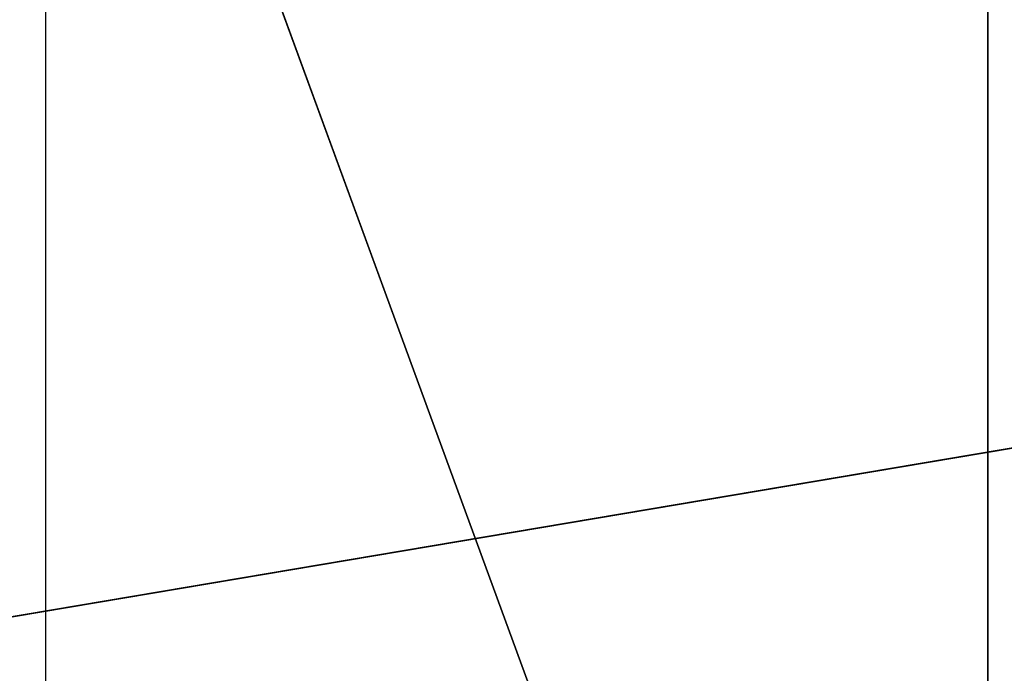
# Model space of a CAD drawing. Extents: x 0 to 80, y 0 to 80.
# Tile 140 of 256: x 8.2959 to 8.3428, y 35.3601 to 35.3912. Entities that reach past the tile are written whole.
import ezdxf

# ---------------------------------------------------------------- set-up
doc = ezdxf.new("R2010")
doc.units = 0
doc.header["$LTSCALE"] = 25.4
doc.layers.get('0').update_dxf_attribs({"color": 13, "linetype": 'CONTINUOUS'})

# ---------------------------------------------------------------- blocks, each defined once
blk = doc.blocks.new('ORBIT-I-KINKIET-20-7806-78')
at = {"color": 7}
for p, q in [((25.044687, 35.76836, 343.570343), (24.319977, 35.64608, 343.135315)), ((25.044687, 35.76836, 343.570343), (24.319977, 35.64608, 343.135315)), ((24.6938, 35.64608, 304.978882), (24.6938, 35.76836, 304.978882)), ((24.6938, 35.76836, 304.978882), (24.738592, 35.64608, 304.17984)), ((24.6938, 35.76836, 304.978882), (24.738592, 35.64608, 304.17984)), ((24.738592, 35.64608, 304.17984), (24.738592, 35.76836, 304.17984))]:
    blk.add_line(p, q, dxfattribs=at)
mesh = blk.add_polyface(dxfattribs=at)
corners = [(25.044687, 35.76836, 343.570343), (24.319977, 35.64608, 343.135315), (25.044687, 35.64608, 343.570343)]
mesh.append_faces([[corners[k] for k in face] for face in [(0, 1, 2)]], dxfattribs={"color": 7})
mesh = blk.add_polyface(dxfattribs=at)
corners = [(25.044687, 35.76836, 343.570343), (24.319977, 35.76836, 343.135315), (24.319977, 35.64608, 343.135315)]
mesh.append_faces([[corners[k] for k in face] for face in [(0, 1, 2)]], dxfattribs={"color": 7})
mesh = blk.add_polyface(dxfattribs=at)
corners = [(24.6938, 35.76836, 304.978882), (24.738592, 35.64608, 304.17984), (24.6938, 35.64608, 304.978882)]
mesh.append_faces([[corners[k] for k in face] for face in [(0, 1, 2)]], dxfattribs={"color": 7})
mesh = blk.add_polyface(dxfattribs=at)
corners = [(24.738592, 35.76836, 304.17984), (24.738592, 35.64608, 304.17984), (24.6938, 35.76836, 304.978882)]
mesh.append_faces([[corners[k] for k in face] for face in [(0, 1, 2)]], dxfattribs={"color": 7})

msp = doc.modelspace()

# ---------------------------------------------------------------- block references
at = {"color": 0}
msp.add_blockref('ORBIT-I-KINKIET-20-7806-78', (-16.396614, -0.346078, -57.5), dxfattribs=at)

doc.saveas('drawing.dxf')
